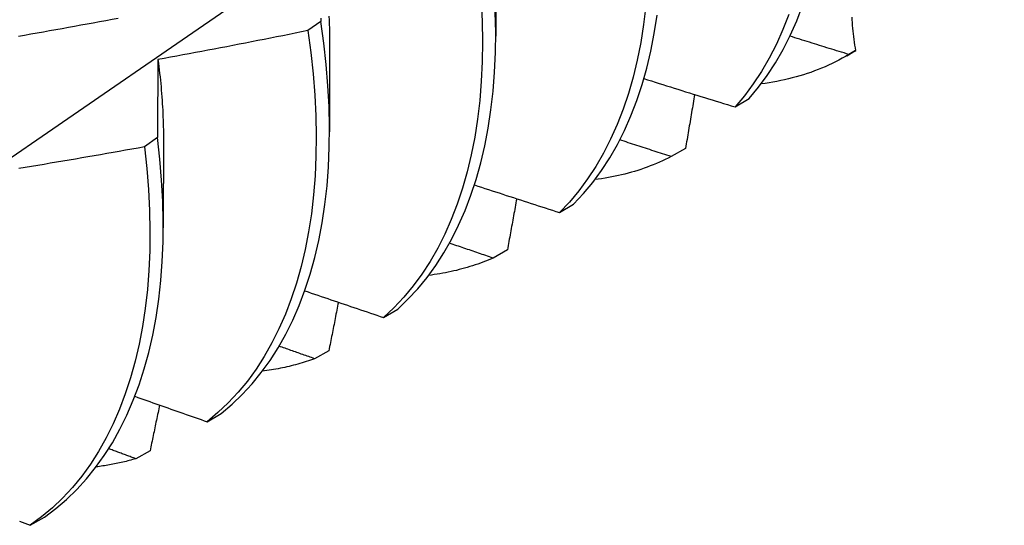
# Model space of a CAD drawing. Header units: inches. Extents: x 15 to 368, y 32 to 178.
# Tile 62 of 84: x 331.873 to 332.08, y 146.684 to 146.79. Entities that reach past the tile are written whole.
import ezdxf

# ---------------------------------------------------------------- set-up
doc = ezdxf.new("R2010")
doc.units = ezdxf.units.IN
doc.header["$MEASUREMENT"] = 0
doc.layers.add('Visible Edges(ANSI)', color=7, linetype='Continuous', lineweight=25)

msp = doc.modelspace()

# ---------------------------------------------------------------- linework, layer by layer
at = {"layer": 'Visible Edges(ANSI)'}
for p, q in [((331.97313, 146.80482), (331.97311, 146.78636)), ((331.93649, 146.78947), (331.93376, 146.78752)), ((331.93833, 146.78478), (331.93831, 146.76632)), ((332.04658, 146.78226), (332.04785, 146.78299)), ((332.04845, 146.78334), (332.04705, 146.78253)), ((332.02321, 146.77155), (332.02615, 146.77332)), ((331.90229, 146.76513), (331.89955, 146.76319)), ((331.90353, 146.76474), (331.90351, 146.74629)), ((332.01282, 146.76287), (332.00984, 146.76116)), ((331.98647, 146.74946), (331.98941, 146.75122)), ((331.97554, 146.74163), (331.97255, 146.73994)), ((331.94963, 146.7275), (331.95258, 146.72925)), ((331.93818, 146.72055), (331.93519, 146.71887)), ((331.9127, 146.70568), (331.91565, 146.70742)), ((331.90074, 146.69962), (331.89774, 146.69795)), ((331.87567, 146.68401), (331.87864, 146.68574))]:
    msp.add_line(p, q, dxfattribs=at)
at = {"layer": 'Visible Edges(ANSI)', "flags": 128}
for points in [[(331.86402, 146.75576), (331.88575, 146.77067), (331.90745, 146.7856), (331.9291, 146.80055), (331.95072, 146.81551), (331.97229, 146.8305), (331.99383, 146.8455), (332.01532, 146.86051), (332.03678, 146.87553), (332.05819, 146.89057), (332.07957, 146.90562)], [(331.97004, 146.79382), (331.97025, 146.78947), (331.97032, 146.7852), (331.97027, 146.78102), (331.97007, 146.77693), (331.96975, 146.77293), (331.96929, 146.76903), (331.9687, 146.76524), (331.96798, 146.76156), (331.96712, 146.75799), (331.96614, 146.75454), (331.96503, 146.75122), (331.9638, 146.74802), (331.96244, 146.74496), (331.96096, 146.74203), (331.95936, 146.73924), (331.95764, 146.73659), (331.9558, 146.73409), (331.95385, 146.73174), (331.9518, 146.72954), (331.94963, 146.7275)], [(331.95258, 146.72925), (331.95474, 146.73131), (331.95679, 146.73352), (331.95873, 146.73588), (331.96055, 146.73839), (331.96227, 146.74105), (331.96386, 146.74385), (331.96533, 146.74679), (331.96668, 146.74986), (331.96791, 146.75307), (331.969, 146.7564), (331.96998, 146.75986), (331.97082, 146.76344), (331.97153, 146.76713), (331.97211, 146.77093), (331.97256, 146.77483), (331.97288, 146.77884), (331.97306, 146.78294), (331.97311, 146.78713), (331.97302, 146.7914)], [(332.00452, 146.79274), (332.00406, 146.78884), (332.00346, 146.78506), (332.00273, 146.78138), (332.00187, 146.77782), (332.00088, 146.77438), (331.99976, 146.77107), (331.99852, 146.76788), (331.99715, 146.76482), (331.99567, 146.7619), (331.99406, 146.75912), (331.99233, 146.75648), (331.99049, 146.75399), (331.98853, 146.75165), (331.98647, 146.74946)], [(332.03449, 146.79091), (332.03324, 146.78773), (332.03187, 146.78468), (332.03037, 146.78177), (332.02876, 146.779), (332.02702, 146.77637), (332.02517, 146.77388), (332.02321, 146.77155)], [(332.02615, 146.77332), (332.0281, 146.77567), (332.02994, 146.77816), (332.03167, 146.7808), (332.03327, 146.78359), (332.03476, 146.78651), (332.03612, 146.78957), (332.03736, 146.79276)], [(331.87318, 146.78637), (331.87449, 146.7866), (331.8758, 146.78683), (331.87711, 146.78706), (331.87842, 146.78729), (331.87972, 146.78752), (331.88103, 146.78776), (331.88234, 146.788), (331.88364, 146.78823), (331.88495, 146.78847), (331.88626, 146.78871), (331.88756, 146.78895), (331.88887, 146.78919), (331.89017, 146.78943), (331.89148, 146.78967), (331.89278, 146.78992), (331.89409, 146.79016)], [(331.91565, 146.70742), (331.91791, 146.70933), (331.92006, 146.71139), (331.92211, 146.71361), (331.92404, 146.71598), (331.92586, 146.7185), (331.92756, 146.72117), (331.92915, 146.72398), (331.93061, 146.72693), (331.93196, 146.73001), (331.93318, 146.73322), (331.93427, 146.73657), (331.93523, 146.74003), (331.93607, 146.74361), (331.93677, 146.74731), (331.93734, 146.75112), (331.93779, 146.75503), (331.93809, 146.75904), (331.93827, 146.76314), (331.93831, 146.76734), (331.93821, 146.77162), (331.93798, 146.77597), (331.93762, 146.78041), (331.93712, 146.7849), (331.93649, 146.78947)], [(331.93649, 146.79013), (331.93649, 146.78947)], [(331.93819, 146.79053), (331.93823, 146.7897), (331.93826, 146.78887), (331.93829, 146.78804), (331.93831, 146.78722), (331.93832, 146.7864), (331.93833, 146.78559), (331.93833, 146.78478)], [(331.98941, 146.75122), (331.99147, 146.75342), (331.99342, 146.75577), (331.99525, 146.75828), (331.99697, 146.76092), (331.99857, 146.76372), (332.00004, 146.76665), (332.0014, 146.76972), (332.00263, 146.77291), (332.00374, 146.77624), (332.00472, 146.77969), (332.00557, 146.78326), (332.00629, 146.78694), (332.00688, 146.79074)], [(332.04764, 146.79037), (332.04766, 146.78979), (332.04769, 146.7892), (332.04773, 146.78862), (332.04778, 146.78803), (332.04783, 146.78744), (332.0479, 146.78686), (332.04797, 146.78627), (332.04805, 146.78568), (332.04813, 146.7851), (332.04823, 146.78451), (332.04834, 146.78392), (332.04845, 146.78334)], [(331.93376, 146.78752), (331.93245, 146.78725), (331.93115, 146.78699), (331.92984, 146.78673), (331.92854, 146.78646), (331.92723, 146.7862), (331.92593, 146.78594), (331.92462, 146.78569), (331.92332, 146.78543), (331.92201, 146.78517), (331.92071, 146.78492), (331.9194, 146.78466), (331.91809, 146.78441), (331.91679, 146.78416), (331.91548, 146.78391), (331.91417, 146.78366), (331.91287, 146.78341), (331.91156, 146.78316), (331.91025, 146.78292), (331.90894, 146.78267), (331.90763, 146.78243), (331.90632, 146.78219), (331.90501, 146.78194), (331.90371, 146.7817), (331.9024, 146.78146)], [(331.93376, 146.78752), (331.93438, 146.78296), (331.93487, 146.77847), (331.93522, 146.77404), (331.93544, 146.76969), (331.93552, 146.76542), (331.93547, 146.76123), (331.93529, 146.75713), (331.93497, 146.75313), (331.93452, 146.74922), (331.93394, 146.74542), (331.93322, 146.74174), (331.93238, 146.73816), (331.93141, 146.73471), (331.9303, 146.73137), (331.92908, 146.72817), (331.92773, 146.7251), (331.92625, 146.72216), (331.92466, 146.71936), (331.92294, 146.71671), (331.92112, 146.7142), (331.91917, 146.71184), (331.91712, 146.70963), (331.91496, 146.70758), (331.9127, 146.70568)], [(332.04705, 146.78253), (332.04653, 146.78269), (332.04602, 146.78285), (332.0455, 146.783), (332.04498, 146.78316), (332.04447, 146.78332), (332.04395, 146.78348), (332.04344, 146.78364), (332.04292, 146.7838), (332.04241, 146.78396), (332.04189, 146.78412), (332.04138, 146.78428), (332.04086, 146.78444), (332.04035, 146.7846), (332.03983, 146.78476), (332.03932, 146.78492), (332.0388, 146.78508), (332.03829, 146.78524), (332.03778, 146.7854), (332.03726, 146.78556), (332.03675, 146.78572), (332.03623, 146.78588), (332.03572, 146.78605), (332.0352, 146.78621), (332.03469, 146.78637)], [(331.9024, 146.78146), (331.90239, 146.7808), (331.90238, 146.78013), (331.90238, 146.77946), (331.90237, 146.77878), (331.90237, 146.77811), (331.90236, 146.77744), (331.90236, 146.77676), (331.90235, 146.77609), (331.90235, 146.77541), (331.90234, 146.77473), (331.90234, 146.77405), (331.90233, 146.77337), (331.90233, 146.77269), (331.90232, 146.77201), (331.90232, 146.77133), (331.90231, 146.77064), (331.90231, 146.76996), (331.90231, 146.76927), (331.9023, 146.76859), (331.9023, 146.7679), (331.9023, 146.76721), (331.90229, 146.76652), (331.90229, 146.76583), (331.90229, 146.76513)], [(331.9024, 146.78146), (331.90249, 146.78074), (331.90258, 146.78002), (331.90267, 146.77931), (331.90275, 146.77859), (331.90283, 146.77788), (331.9029, 146.77717), (331.90297, 146.77646), (331.90304, 146.77575), (331.9031, 146.77504), (331.90316, 146.77434), (331.90321, 146.77364), (331.90326, 146.77294), (331.90331, 146.77224), (331.90335, 146.77155), (331.90339, 146.77086), (331.90342, 146.77017), (331.90345, 146.76948), (331.90348, 146.7688), (331.9035, 146.76811), (331.90351, 146.76743), (331.90353, 146.76676), (331.90354, 146.76608), (331.90354, 146.76541), (331.90354, 146.76474)], [(332.04705, 146.78253), (332.04636, 146.78213), (332.04566, 146.78174), (332.04495, 146.78136), (332.04424, 146.781), (332.04352, 146.78065), (332.0428, 146.78031), (332.04206, 146.77998), (332.04132, 146.77967), (332.04058, 146.77937), (332.03983, 146.77908), (332.03907, 146.7788), (332.0383, 146.77854), (332.03753, 146.77829), (332.03675, 146.77805), (332.03597, 146.77783), (332.03518, 146.77762), (332.03438, 146.77742), (332.03358, 146.77723), (332.03277, 146.77706), (332.03196, 146.7769), (332.03114, 146.77675), (332.03032, 146.77661), (332.02949, 146.77649), (332.02865, 146.77638)], [(332.00411, 146.77749), (332.00491, 146.77724), (332.0057, 146.77699), (332.00649, 146.77674), (332.00729, 146.77649), (332.00808, 146.77624), (332.00888, 146.77599), (332.00967, 146.77574), (332.01047, 146.77549), (332.01126, 146.77525), (332.01206, 146.775), (332.01285, 146.77475), (332.01365, 146.7745), (332.01444, 146.77426), (332.01524, 146.77401), (332.01604, 146.77376), (332.01683, 146.77352), (332.01763, 146.77327), (332.01843, 146.77302), (332.01922, 146.77278), (332.02002, 146.77253), (332.02082, 146.77229), (332.02162, 146.77204), (332.02241, 146.7718), (332.02321, 146.77155)], [(332.01475, 146.77416), (332.01467, 146.77369), (332.01459, 146.77322), (332.01451, 146.77275), (332.01443, 146.77228), (332.01435, 146.77181), (332.01427, 146.77134), (332.01419, 146.77087), (332.01411, 146.7704), (332.01403, 146.76993), (332.01395, 146.76946), (332.01387, 146.76899), (332.01379, 146.76852), (332.01371, 146.76805), (332.01363, 146.76758), (332.01355, 146.7671), (332.01347, 146.76663), (332.01339, 146.76616), (332.01331, 146.76569), (332.01323, 146.76522), (332.01315, 146.76475), (332.01306, 146.76428), (332.01298, 146.76381), (332.0129, 146.76334), (332.01282, 146.76287)], [(331.87864, 146.68574), (331.88099, 146.68749), (331.88324, 146.68941), (331.88539, 146.69148), (331.88743, 146.69371), (331.88935, 146.69609), (331.89117, 146.69862), (331.89286, 146.70129), (331.89444, 146.70411), (331.8959, 146.70707), (331.89723, 146.71016), (331.89844, 146.71338), (331.89953, 146.71673), (331.90049, 146.7202), (331.90131, 146.72379), (331.90201, 146.72749), (331.90258, 146.73131), (331.90301, 146.73522), (331.90331, 146.73924), (331.90347, 146.74335), (331.90351, 146.74755), (331.9034, 146.75183), (331.90317, 146.7562), (331.90279, 146.76063), (331.90229, 146.76513)], [(332.00984, 146.76116), (332.00939, 146.76131), (332.00894, 146.76145), (332.00849, 146.7616), (332.00804, 146.76174), (332.00759, 146.76189), (332.00714, 146.76203), (332.00669, 146.76218), (332.00624, 146.76232), (332.0058, 146.76247), (332.00535, 146.76262), (332.0049, 146.76276), (332.00445, 146.76291), (332.004, 146.76305), (332.00355, 146.7632), (332.0031, 146.76335), (332.00265, 146.76349), (332.0022, 146.76364), (332.00176, 146.76379), (332.00131, 146.76393), (332.00086, 146.76408), (332.00041, 146.76423), (331.99996, 146.76437), (331.99951, 146.76452), (331.99907, 146.76467)], [(331.89955, 146.76319), (331.89824, 146.76295), (331.89692, 146.76272), (331.89561, 146.76248), (331.8943, 146.76225), (331.89299, 146.76202), (331.89168, 146.76179), (331.89037, 146.76156), (331.88906, 146.76133), (331.88774, 146.7611), (331.88643, 146.76088), (331.88512, 146.76065), (331.8838, 146.76043), (331.88249, 146.7602), (331.88118, 146.75998), (331.87986, 146.75976), (331.87855, 146.75954), (331.87723, 146.75932), (331.87592, 146.7591), (331.8746, 146.75889), (331.87329, 146.75867)], [(331.89955, 146.76319), (331.90004, 146.75869), (331.9004, 146.75426), (331.90063, 146.74991), (331.90072, 146.74563), (331.90068, 146.74143), (331.90051, 146.73733), (331.9002, 146.73332), (331.89975, 146.72941), (331.89918, 146.72561), (331.89847, 146.72191), (331.89763, 146.71833), (331.89667, 146.71487), (331.89557, 146.71153), (331.89435, 146.70832), (331.89301, 146.70524), (331.89154, 146.70229), (331.88996, 146.69948), (331.88825, 146.69682), (331.88643, 146.6943), (331.88449, 146.69193), (331.88245, 146.68972), (331.88029, 146.68766), (331.87804, 146.68575), (331.87567, 146.68401)], [(332.00984, 146.76116), (332.00923, 146.76085), (332.00861, 146.76056), (332.00799, 146.76027), (332.00736, 146.75999), (332.00673, 146.75971), (332.00609, 146.75945), (332.00545, 146.7592), (332.0048, 146.75896), (332.00415, 146.75872), (332.0035, 146.7585), (332.00284, 146.75828), (332.00217, 146.75808), (332.0015, 146.75788), (332.00083, 146.75769), (332.00015, 146.75752), (331.99947, 146.75735), (331.99878, 146.75719), (331.99809, 146.75704), (331.99739, 146.7569), (331.99669, 146.75677), (331.99599, 146.75665), (331.99528, 146.75654), (331.99457, 146.75643), (331.99385, 146.75634)], [(331.96864, 146.75524), (331.96938, 146.755), (331.97012, 146.75476), (331.97086, 146.75452), (331.9716, 146.75427), (331.97235, 146.75403), (331.97309, 146.75379), (331.97383, 146.75355), (331.97457, 146.7533), (331.97531, 146.75306), (331.97606, 146.75282), (331.9768, 146.75258), (331.97754, 146.75234), (331.97828, 146.7521), (331.97903, 146.75186), (331.97977, 146.75162), (331.98051, 146.75137), (331.98126, 146.75113), (331.982, 146.75089), (331.98275, 146.75065), (331.98349, 146.75041), (331.98423, 146.75017), (331.98498, 146.74993), (331.98572, 146.7497), (331.98647, 146.74946)], [(331.9775, 146.75235), (331.97742, 146.7519), (331.97734, 146.75146), (331.97726, 146.75101), (331.97718, 146.75057), (331.9771, 146.75012), (331.97701, 146.74967), (331.97693, 146.74923), (331.97685, 146.74878), (331.97677, 146.74833), (331.97669, 146.74789), (331.97661, 146.74744), (331.97653, 146.747), (331.97644, 146.74655), (331.97636, 146.7461), (331.97628, 146.74566), (331.9762, 146.74521), (331.97612, 146.74476), (331.97603, 146.74432), (331.97595, 146.74387), (331.97587, 146.74342), (331.97579, 146.74297), (331.9757, 146.74253), (331.97562, 146.74208), (331.97554, 146.74163)], [(331.97255, 146.73994), (331.97217, 146.74007), (331.97179, 146.7402), (331.97141, 146.74033), (331.97103, 146.74046), (331.97065, 146.74059), (331.97027, 146.74071), (331.96989, 146.74084), (331.96951, 146.74097), (331.96912, 146.7411), (331.96874, 146.74123), (331.96836, 146.74136), (331.96798, 146.74149), (331.9676, 146.74162), (331.96722, 146.74175), (331.96684, 146.74188), (331.96646, 146.74201), (331.96608, 146.74213), (331.9657, 146.74226), (331.96532, 146.74239), (331.96494, 146.74252), (331.96456, 146.74265), (331.96418, 146.74278), (331.9638, 146.74291), (331.96342, 146.74304)], [(331.97255, 146.73994), (331.97203, 146.73972), (331.9715, 146.7395), (331.97096, 146.73928), (331.97043, 146.73908), (331.96989, 146.73888), (331.96935, 146.73868), (331.9688, 146.73849), (331.96825, 146.73831), (331.9677, 146.73814), (331.96714, 146.73797), (331.96659, 146.73781), (331.96602, 146.73765), (331.96546, 146.73751), (331.96489, 146.73736), (331.96432, 146.73723), (331.96375, 146.7371), (331.96317, 146.73698), (331.96259, 146.73686), (331.96201, 146.73675), (331.96142, 146.73665), (331.96083, 146.73655), (331.96024, 146.73646), (331.95965, 146.73638), (331.95905, 146.7363)], [(331.93313, 146.73308), (331.93381, 146.73285), (331.9345, 146.73262), (331.93518, 146.73238), (331.93587, 146.73215), (331.93656, 146.73191), (331.93724, 146.73168), (331.93793, 146.73145), (331.93862, 146.73121), (331.9393, 146.73098), (331.93999, 146.73075), (331.94068, 146.73051), (331.94136, 146.73028), (331.94205, 146.73005), (331.94274, 146.72982), (331.94343, 146.72958), (331.94412, 146.72935), (331.9448, 146.72912), (331.94549, 146.72889), (331.94618, 146.72866), (331.94687, 146.72842), (331.94756, 146.72819), (331.94825, 146.72796), (331.94894, 146.72773), (331.94963, 146.7275)], [(331.94016, 146.73069), (331.94008, 146.73027), (331.94, 146.72984), (331.93992, 146.72942), (331.93983, 146.729), (331.93975, 146.72858), (331.93967, 146.72816), (331.93959, 146.72773), (331.93951, 146.72731), (331.93942, 146.72689), (331.93934, 146.72647), (331.93926, 146.72604), (331.93918, 146.72562), (331.93909, 146.7252), (331.93901, 146.72478), (331.93893, 146.72436), (331.93884, 146.72393), (331.93876, 146.72351), (331.93868, 146.72309), (331.93859, 146.72267), (331.93851, 146.72224), (331.93843, 146.72182), (331.93834, 146.7214), (331.93826, 146.72097), (331.93818, 146.72055)], [(331.93519, 146.71887), (331.93488, 146.71898), (331.93457, 146.71909), (331.93426, 146.7192), (331.93395, 146.71931), (331.93364, 146.71942), (331.93333, 146.71953), (331.93302, 146.71964), (331.93271, 146.71974), (331.9324, 146.71985), (331.93209, 146.71996), (331.93178, 146.72007), (331.93147, 146.72018), (331.93116, 146.72029), (331.93085, 146.7204), (331.93054, 146.72051), (331.93023, 146.72062), (331.92992, 146.72073), (331.92961, 146.72084), (331.9293, 146.72095), (331.929, 146.72106), (331.92869, 146.72117), (331.92838, 146.72128), (331.92807, 146.72139), (331.92776, 146.7215)], [(331.93519, 146.71887), (331.93475, 146.71872), (331.93432, 146.71856), (331.93388, 146.71841), (331.93344, 146.71827), (331.933, 146.71813), (331.93256, 146.718), (331.93211, 146.71786), (331.93167, 146.71774), (331.93122, 146.71761), (331.93077, 146.71749), (331.93031, 146.71738), (331.92986, 146.71727), (331.9294, 146.71716), (331.92894, 146.71706), (331.92848, 146.71696), (331.92802, 146.71687), (331.92756, 146.71678), (331.92709, 146.71669), (331.92662, 146.71661), (331.92615, 146.71653), (331.92568, 146.71646), (331.92521, 146.71639), (331.92473, 146.71632), (331.92425, 146.71626)], [(331.89757, 146.71101), (331.8982, 146.71078), (331.89883, 146.71056), (331.89946, 146.71034), (331.90008, 146.71011), (331.90071, 146.70989), (331.90134, 146.70967), (331.90197, 146.70945), (331.9026, 146.70922), (331.90323, 146.709), (331.90386, 146.70878), (331.90449, 146.70856), (331.90512, 146.70834), (331.90575, 146.70811), (331.90638, 146.70789), (331.90701, 146.70767), (331.90764, 146.70745), (331.90828, 146.70723), (331.90891, 146.70701), (331.90954, 146.70679), (331.91017, 146.70657), (331.9108, 146.70634), (331.91143, 146.70612), (331.91206, 146.7059), (331.9127, 146.70568)], [(331.90274, 146.70918), (331.90265, 146.70878), (331.90257, 146.70838), (331.90249, 146.70798), (331.90241, 146.70758), (331.90232, 146.70719), (331.90224, 146.70679), (331.90216, 146.70639), (331.90208, 146.70599), (331.90199, 146.70559), (331.90191, 146.7052), (331.90183, 146.7048), (331.90174, 146.7044), (331.90166, 146.704), (331.90158, 146.7036), (331.90149, 146.7032), (331.90141, 146.70281), (331.90133, 146.70241), (331.90124, 146.70201), (331.90116, 146.70161), (331.90108, 146.70121), (331.90099, 146.70081), (331.90091, 146.70042), (331.90082, 146.70002), (331.90074, 146.69962)], [(331.89774, 146.69795), (331.89751, 146.69804), (331.89727, 146.69812), (331.89703, 146.69821), (331.8968, 146.6983), (331.89656, 146.69838), (331.89633, 146.69847), (331.89609, 146.69856), (331.89586, 146.69864), (331.89562, 146.69873), (331.89538, 146.69882), (331.89515, 146.6989), (331.89491, 146.69899), (331.89468, 146.69907), (331.89444, 146.69916), (331.89421, 146.69925), (331.89397, 146.69933), (331.89373, 146.69942), (331.8935, 146.69951), (331.89326, 146.69959), (331.89303, 146.69968), (331.89279, 146.69977), (331.89256, 146.69985), (331.89232, 146.69994), (331.89209, 146.70003)], [(331.89774, 146.69795), (331.89741, 146.69785), (331.89708, 146.69776), (331.89674, 146.69766), (331.8964, 146.69757), (331.89607, 146.69748), (331.89573, 146.69739), (331.89539, 146.69731), (331.89505, 146.69723), (331.89471, 146.69715), (331.89436, 146.69707), (331.89402, 146.69699), (331.89367, 146.69692), (331.89333, 146.69685), (331.89298, 146.69678), (331.89263, 146.69671), (331.89228, 146.69665), (331.89193, 146.69659), (331.89158, 146.69653), (331.89123, 146.69647), (331.89088, 146.69642), (331.89052, 146.69637), (331.89017, 146.69632), (331.88981, 146.69627), (331.88946, 146.69622)], [(331.87339, 146.68484), (331.87396, 146.68463), (331.87453, 146.68442), (331.8751, 146.68422), (331.87567, 146.68401)]]:
    msp.add_lwpolyline(points, dxfattribs=at)
at = {"layer": 'Visible Edges(ANSI)'}
msp.add_ellipse((331.97025, 146.91775), major_axis=(0.07761, -0.13476), ratio=0.578093, start_param=0, end_param=0.007677, dxfattribs=at)

doc.saveas('drawing.dxf')
